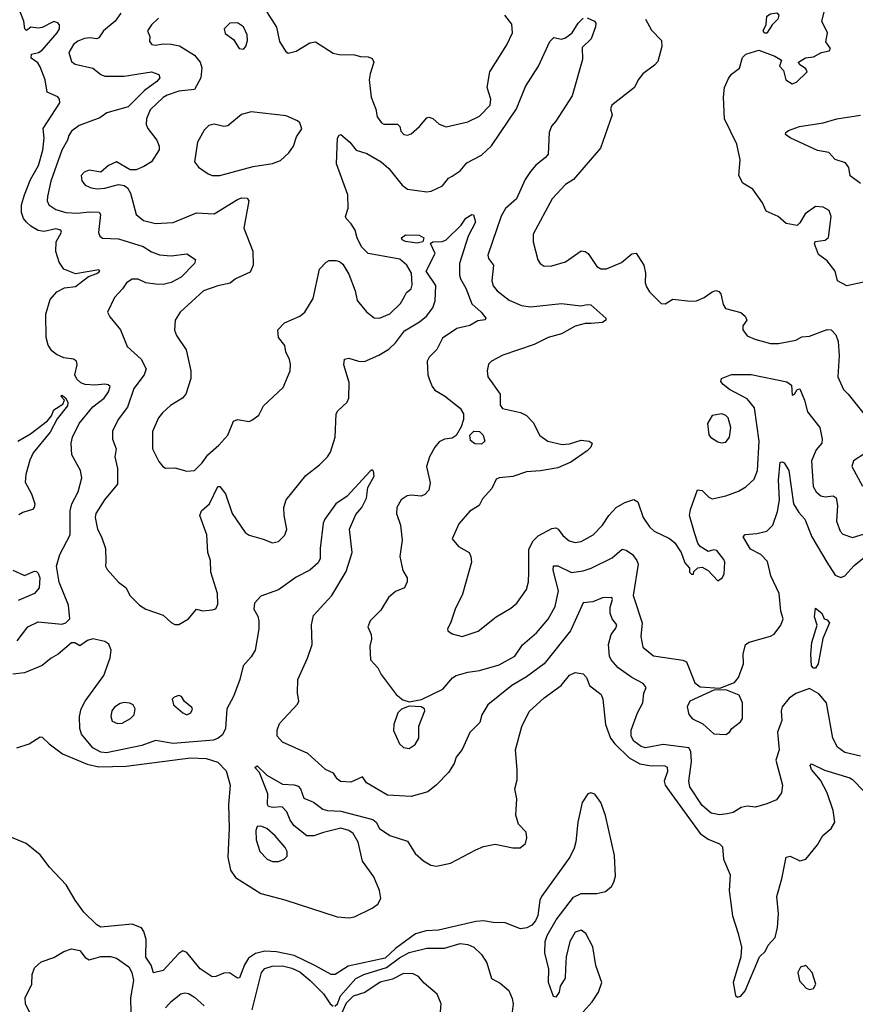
# Model space of a CAD drawing. Extents: x 1690054 to 1842981, y 782881 to 914114.
# Tile 54 of 256: x 1712850 to 1717129, y 819283 to 824322. Entities that reach past the tile are written whole.
import ezdxf

# ---------------------------------------------------------------- set-up
doc = ezdxf.new("R2010")
doc.units = 0

msp = doc.modelspace()

# ---------------------------------------------------------------- linework, layer by layer
at = {"layer": '0CON10XD'}
for points in [[(1712837.2, 821142.8), (1712890.8, 821215), (1712945, 821240), (1713065, 821227.5), (1713086.7, 821235), (1713106, 821255), (1713098.9, 821325), (1713052.5, 821442.5), (1713038.6, 821525), (1713054.8, 821585.2), (1713107.9, 821685), (1713108.9, 821808.9), (1713116.2, 821843.8), (1713148.5, 821905), (1713167.9, 821977.9), (1713161.9, 822015), (1713117.1, 822095), (1713114.1, 822154.1), (1713119.4, 822185), (1713153.6, 822255), (1713225, 822340.4), (1713282.7, 822385), (1713305, 822417.5), (1713312.9, 822445), (1713303.6, 822453.6), (1713286.1, 822456.1), (1713235, 822450.7), (1713184.7, 822454.7), (1713163.2, 822463.2), (1713141.7, 822481.7), (1713131.8, 822505), (1713143.5, 822555), (1713140.8, 822575), (1713125, 822584.5), (1713075, 822591.1), (1713038.1, 822608.1), (1713015, 822626.7), (1712995, 822657.1), (1712984.7, 822695), (1712983.8, 822815), (1713005, 822890), (1713040.8, 822929.2), (1713079.9, 822950.1), (1713135, 822955.7), (1713202.2, 823007.8), (1713245, 823023.1), (1713260, 823035), (1713255, 823042.5), (1713135, 823021.6), (1713075, 823046.1), (1713051.7, 823081.7), (1713034.8, 823135), (1713037.3, 823185), (1713064.5, 823235), (1713060.6, 823245), (1713035, 823252.3), (1712975, 823237.6), (1712945, 823242.5), (1712906.2, 823265), (1712885.2, 823285.2), (1712870, 823305), (1712859.6, 823335), (1712859.8, 823375), (1712874.3, 823425), (1712905.3, 823505), (1712946.7, 823575), (1712967.8, 823655), (1712975.7, 823715.7), (1712970.8, 823765), (1713055.8, 823895.8), (1713054, 823915), (1713045, 823928), (1712991.2, 823951.2), (1712980.6, 824015), (1712955, 824081.2), (1712942.1, 824102.1), (1712908, 824125), (1712910, 824145), (1712946.2, 824153.8), (1712965, 824166.5), (1713041.5, 824255), (1713052.9, 824275), (1713053.3, 824295), (1713045, 824306.7), (1713025, 824312.1), (1712965, 824282.1), (1712945, 824277.9), (1712906.7, 824283.3), (1712885, 824266.7), (1712876.1, 824276.1), (1712871.5, 824315), (1712843.5, 824385)], [(1713367.3, 824355), (1713338.2, 824315), (1713278.8, 824265), (1713255, 824229.4), (1713245, 824224.8), (1713208.9, 824228.9), (1713182, 824225), (1713147.6, 824212.4), (1713125.6, 824195), (1713101.1, 824155), (1713115, 824108.1), (1713134.4, 824094.4), (1713225, 824074.3), (1713265, 824041.1), (1713285, 824033.5), (1713385, 824032.9), (1713524.5, 824054.5), (1713562, 824042), (1713567.5, 824025), (1713551.4, 824005), (1713489.6, 823960.4), (1713405, 823875.9), (1713296.2, 823845), (1713259.8, 823820.2), (1713155, 823781.3), (1713115, 823751.5), (1713101.2, 823728.8), (1713095.3, 823705), (1713066.3, 823655), (1713010, 823495), (1712992.4, 823417.6), (1712990.8, 823395), (1712998.6, 823375), (1713035, 823350), (1713086, 823336), (1713145, 823332.2), (1713205, 823339), (1713257.1, 823337.1), (1713263.6, 823325), (1713253.6, 823233.6), (1713260, 823215), (1713274.5, 823204.5), (1713355, 823200.8), (1713482, 823162), (1713525, 823133.9), (1713565, 823118.2), (1713626, 823114), (1713705, 823123.6), (1713750.8, 823095), (1713745.7, 823075), (1713676, 823005), (1713625, 822976.8), (1713585, 822967.4), (1713545, 822968.6), (1713495.8, 822975.8), (1713456, 822994), (1713425, 822994.5), (1713396.9, 822975), (1713376.2, 822943.8), (1713335, 822900.8), (1713298.8, 822825), (1713311.2, 822801.2), (1713365.6, 822735), (1713399.6, 822649.6), (1713472.5, 822585), (1713496.9, 822535), (1713487.5, 822505), (1713434.7, 822435), (1713401.7, 822338.3), (1713354.1, 822275.9), (1713324.7, 822215.3), (1713325.5, 822175), (1713344.4, 822125), (1713337.8, 822085), (1713350.9, 822025), (1713351.1, 821945), (1713283.8, 821865), (1713239.6, 821795), (1713236.9, 821775), (1713248.8, 821715), (1713269.5, 821675), (1713288.5, 821615), (1713291.7, 821548.3), (1713288.8, 821525), (1713297.7, 821507.7), (1713355, 821443.8), (1713395, 821413.8), (1713414.3, 821375), (1713462.9, 821325), (1713495, 821305.5), (1713585, 821274.4), (1713625, 821236), (1713645, 821226.2), (1713665, 821226.2), (1713714.5, 821255.5), (1713755, 821305.6), (1713787.3, 821297.3), (1713835, 821301.2), (1713855, 821307.5), (1713865, 821330), (1713862.7, 821385), (1713828.9, 821495), (1713826.5, 821555), (1713813.1, 821595), (1713808.1, 821685), (1713772.5, 821785), (1713781.6, 821808.4), (1713822.1, 821845), (1713865, 821933.3), (1713875, 821933.3), (1713904.4, 821895), (1713938.2, 821795), (1714005, 821698), (1714025, 821684.3), (1714097, 821663), (1714145, 821644), (1714175, 821652), (1714206.8, 821683.2), (1714218.1, 821715), (1714203.9, 821783.9), (1714202, 821825), (1714214.7, 821865.3), (1714315, 821988.8), (1714385, 822044), (1714425.5, 822084.5), (1714441.1, 822108.9), (1714465.4, 822185), (1714470, 822305), (1714479.3, 822320.7), (1714526.2, 822363.8), (1714534.5, 822385), (1714536.5, 822465), (1714509.5, 822555), (1714513.8, 822585), (1714535, 822590), (1714584.7, 822574.7), (1714615, 822573.1), (1714689.2, 822605), (1714739.4, 822635), (1714775, 822668.5), (1714820.5, 822729.5), (1714896.4, 822775), (1714932.3, 822805), (1714965, 822847.3), (1714977.3, 822882.7), (1714981.2, 822961.2), (1714930.7, 823035), (1714977.7, 823125), (1714952.7, 823177.3), (1714964.7, 823185.3), (1715015, 823186.2), (1715034.4, 823195), (1715110.3, 823269.7), (1715135, 823306.7), (1715165, 823325.7), (1715173.8, 823323.8), (1715183.3, 823285), (1715146, 823214), (1715102.7, 823075), (1715101.8, 823015), (1715106.7, 822995), (1715135, 822948.8), (1715165, 822867.5), (1715213.6, 822825), (1715236.2, 822793.8), (1715233.8, 822786.2), (1715195, 822780), (1715155, 822756.1), (1715088.3, 822741.7), (1715015, 822692.5), (1714985.5, 822634.5), (1714946.2, 822595), (1714936, 822575), (1714940.5, 822505), (1714948.9, 822478.9), (1714961.9, 822445), (1714976.2, 822426.2), (1715025, 822397.8), (1715105, 822334.3), (1715122.7, 822305), (1715122.7, 822275), (1715111.3, 822238.7), (1715085, 822194.4), (1715065, 822180.4), (1715024.7, 822175.3), (1714998.5, 822161.5), (1714975.5, 822135), (1714947.9, 822085), (1714932.2, 822035), (1714950.9, 821950.9), (1714945, 821913.5), (1714925, 821892.2), (1714905, 821883.3), (1714855, 821889.4), (1714833.3, 821885), (1714804, 821865), (1714780.8, 821825), (1714780, 821795), (1714800, 821735), (1714808.7, 821658.7), (1714797.1, 821575), (1714812.2, 821502.2), (1714834.4, 821465), (1714834.4, 821445.6), (1714820, 821415), (1714773.8, 821395), (1714737.5, 821365), (1714699.2, 821300.8), (1714644, 821245), (1714632.5, 821215), (1714648.8, 821175), (1714650.7, 821150.7), (1714642.9, 821115), (1714645.7, 821045), (1714684.2, 821005), (1714701.1, 820971.1), (1714778.1, 820868.1), (1714811.7, 820841.7), (1714845, 820830), (1714906.5, 820843.5), (1715015.8, 820895), (1715066.8, 820953.2), (1715085, 820966), (1715145, 820983.1), (1715205, 820990.9), (1715305, 821020.6), (1715385, 821064.4), (1715425, 821123.3), (1715496.6, 821183.4), (1715556.2, 821253.8), (1715591.5, 821318.5), (1715608.1, 821398.1), (1715581.5, 821505), (1715583.8, 821526.2), (1715605, 821526.1), (1715675, 821493.4), (1715735, 821500.7), (1715775.8, 821514.2), (1715883, 821567), (1715935, 821611.4), (1715955, 821606.4), (1715987.2, 821585), (1716009.8, 821555), (1716016.9, 821535), (1715991.8, 821375), (1716036.9, 821235), (1716030.4, 821165), (1716040.9, 821110.9), (1716095, 821066.5), (1716245, 821044.4), (1716265, 821035.6), (1716307.5, 820927.5), (1716335, 820907.1), (1716435, 820900), (1716509.6, 820930.4), (1716530, 820955), (1716555.6, 821025), (1716554.4, 821075), (1716565.9, 821124.1), (1716584.5, 821135.5), (1716695, 821166.7), (1716713.6, 821176.4), (1716747, 821223), (1716760, 821255), (1716747.1, 821295), (1716738.2, 821385), (1716696.6, 821475), (1716678.7, 821548.7), (1716644.3, 821585), (1716592.1, 821612.1), (1716553.8, 821675), (1716565, 821686.9), (1716625, 821692), (1716675, 821703.9), (1716706.9, 821735), (1716730.4, 821805), (1716740.9, 821865), (1716735.5, 821965), (1716743.2, 822056.8), (1716755, 822060), (1716765, 822054), (1716787.9, 822015), (1716811.5, 821845), (1716839.3, 821799.3), (1716871.1, 821765), (1716906, 821675), (1716982.9, 821545), (1717025, 821478.9), (1717055, 821467.3), (1717075, 821475.5), (1717122.1, 821527.9), (1717175, 821571.3)], [(1714114.3, 824364.3), (1714164.3, 824284.3), (1714180.5, 824210.5), (1714211.2, 824161.2), (1714225, 824150), (1714265, 824160.8), (1714335, 824204), (1714365, 824208.8), (1714455, 824151.4), (1714485, 824143.1), (1714565, 824142), (1714595, 824132.9), (1714635, 824132.5), (1714654.2, 824124.2), (1714664, 824105), (1714643.8, 824045), (1714640, 824015), (1714650, 823925), (1714672.9, 823865), (1714680.9, 823825), (1714702.5, 823795), (1714715, 823787.5), (1714785, 823786.9), (1714795.7, 823775), (1714801.7, 823751.7), (1714817.5, 823735), (1714835, 823730.8), (1714855, 823738), (1714897.1, 823775), (1714935, 823820), (1714945, 823823.8), (1714965, 823816), (1714997.6, 823787.6), (1715034.5, 823774.5), (1715145, 823800), (1715205, 823828), (1715258.9, 823885), (1715262.5, 823915), (1715242.9, 823975), (1715257.3, 824055), (1715345, 824194.2), (1715374.1, 824255), (1715369.7, 824299.7), (1715334.2, 824345)], [(1717179.6, 822980.4), (1717085, 822960), (1717037.5, 822985), (1717025.7, 823035), (1716985, 823088.1), (1716941.1, 823121.1), (1716920, 823175), (1716923.3, 823186.7), (1716975, 823192.9), (1716991.9, 823208.1), (1717005.6, 823315), (1716995.4, 823345.4), (1716965, 823362.9), (1716925, 823366.7), (1716871.7, 823328.3), (1716845, 823282.5), (1716830.7, 823269.3), (1716775, 823279.2), (1716734.2, 823314.2), (1716671.7, 823341.7), (1716653.8, 823385), (1716604.4, 823454.4), (1716552, 823485), (1716532, 823525), (1716538.8, 823605), (1716522, 823685), (1716459.5, 823815), (1716453.3, 823925), (1716459.4, 823975), (1716478.6, 824021.4), (1716495, 824042.5), (1716535.8, 824074.2), (1716551.2, 824128.8), (1716567.5, 824145), (1716635, 824166), (1716716.7, 824135), (1716750, 824115), (1716740, 824085), (1716761.7, 824061.7), (1716773.8, 824013.8), (1716805.7, 823994.3), (1716827.8, 824002.2), (1716882.5, 824055), (1716875, 824070), (1716842.3, 824092.3), (1716837.5, 824105), (1716873.6, 824126.4), (1716915, 824132.2), (1716955, 824154), (1716995, 824163.3), (1717002.5, 824175), (1716978.3, 824208.3), (1716986, 824255), (1716957.1, 824315), (1716972.5, 824375)], [(1716675, 824253.3), (1716663.9, 824253.9), (1716657.5, 824265), (1716671.7, 824298.3), (1716675, 824340), (1716695, 824352.5), (1716727, 824357), (1716737.5, 824345), (1716732.5, 824325), (1716703.6, 824296.4), (1716675, 824253.3)], [(1713560, 824330), (1713525, 824295.8), (1713503.8, 824265), (1713516.1, 824236.1), (1713515, 824210), (1713525.9, 824195.9), (1713545, 824191.9), (1713585, 824198.2), (1713626, 824196), (1713667.7, 824187.8), (1713745, 824140.3), (1713774.1, 824104.1), (1713783.2, 824075), (1713776.8, 824025), (1713745, 823965.3), (1713665, 823955.8), (1713604.4, 823935), (1713585, 823924.1), (1713518.5, 823861.5), (1713499.6, 823815), (1713498.2, 823785), (1713506.7, 823765), (1713551.4, 823705), (1713563.8, 823675), (1713563.6, 823656.4), (1713524.2, 823595), (1713485, 823570.8), (1713445.5, 823554.5), (1713415, 823554.3), (1713345, 823594.2), (1713305, 823575.4), (1713265, 823541.8), (1713205, 823552.7), (1713179.1, 823540.9), (1713164.4, 823525), (1713167.2, 823497.2), (1713185.4, 823475.4), (1713215, 823461.8), (1713246.2, 823456.2), (1713285, 823459.6), (1713355, 823478.9), (1713385, 823474.3), (1713401.3, 823461.3), (1713417.5, 823435), (1713445.8, 823325), (1713484.2, 823295), (1713545, 823278.9), (1713635, 823284.5), (1713755, 823333.8), (1713845, 823328.5), (1713965, 823402.2), (1713985, 823410.6), (1714015, 823408), (1714023.8, 823395), (1713997.3, 823255), (1714042.8, 823137.2), (1714045.4, 823065), (1714030.6, 823029.4), (1713955, 822996.4), (1713926.9, 822973.1), (1713865, 822960.5), (1713790.8, 822935), (1713672, 822825), (1713646, 822785), (1713643, 822733), (1713652, 822705), (1713702.4, 822632.4), (1713725.4, 822525.4), (1713725.4, 822485), (1713701.1, 822405), (1713684.2, 822385), (1713622.4, 822347.6), (1713580.3, 822309.7), (1713560.8, 822285), (1713530, 822215), (1713530, 822125), (1713561.7, 822061.7), (1713582.5, 822035), (1713596.7, 822026.7), (1713645, 822028), (1713705, 822010.8), (1713745, 822014.2), (1713785, 822054.3), (1713812.9, 822095), (1713870, 822145), (1713915.8, 822195), (1713945, 822267.5), (1713965, 822276.2), (1714025, 822266.2), (1714038.3, 822271.7), (1714075, 822297.5), (1714098.8, 822345), (1714199.7, 822440.3), (1714235.6, 822524.4), (1714237, 822557), (1714232.1, 822582.1), (1714212.2, 822622.2), (1714206.9, 822655), (1714174.5, 822695), (1714171.9, 822735), (1714205, 822770), (1714285, 822804.6), (1714309.5, 822825), (1714351.9, 822895), (1714384.4, 823045.6), (1714419.5, 823080.5), (1714435, 823090), (1714469.5, 823089.5), (1714487.5, 823085), (1714505, 823070), (1714535, 823020), (1714567.5, 822935), (1714578, 822885), (1714625, 822826.2), (1714665, 822795.7), (1714692.5, 822795), (1714745, 822815.8), (1714800.2, 822869.8), (1714820.8, 822905), (1714830, 822925), (1714855, 822944), (1714859.5, 822965), (1714855.6, 823025), (1714831.4, 823065), (1714797, 823097), (1714635, 823126), (1714599.5, 823159.5), (1714578, 823205), (1714567.5, 823245), (1714547.9, 823277.9), (1714522, 823305), (1714518, 823315), (1714531.7, 823358.3), (1714529.5, 823425), (1714471.5, 823585), (1714476.9, 823715), (1714485, 823731.2), (1714495, 823734), (1714540.8, 823695), (1714573.3, 823655), (1714627.4, 823637.4), (1714700, 823595), (1714739.8, 823559.7), (1714807.9, 823475), (1714835, 823454), (1714935, 823441.2), (1714956.2, 823443.8), (1715015, 823471.1), (1715045, 823510.6), (1715065, 823521.5), (1715105, 823547.8), (1715140.2, 823589.8), (1715215, 823629.3), (1715265, 823676), (1715393.8, 823866.2), (1715439.7, 823980.3), (1715507.1, 824085), (1715565, 824210), (1715585, 824231.2), (1715625, 824222), (1715645, 824228.8), (1715678.8, 824255), (1715710, 824305), (1715735, 824330)], [(1713995, 824170.8), (1714008.6, 824185), (1714016.7, 824215), (1714014.3, 824245), (1713996, 824285), (1713965, 824306), (1713926.2, 824303.8), (1713897.5, 824275), (1713901.7, 824251.7), (1713945, 824220), (1713973.8, 824175), (1713995, 824170.8)], [(1715755, 824332), (1715793.8, 824313.8), (1715800, 824305), (1715797.5, 824285), (1715776.6, 824223.4), (1715730.5, 824179.5), (1715731.7, 824118.3), (1715678.1, 823931.9), (1715595, 823802.9), (1715573.4, 823776.6), (1715560.8, 823745), (1715556.1, 823633.9), (1715543.1, 823616.9), (1715492.7, 823577.3), (1715465.3, 823544.7), (1715438.5, 823505), (1715393.5, 823405), (1715337.5, 823355), (1715315, 823316), (1715247.6, 823117.6), (1715250.2, 823100.2), (1715275.6, 823065), (1715266.9, 822985), (1715275, 822960.8), (1715295, 822934.4), (1715356.9, 822886.9), (1715418.7, 822858.7), (1715465, 822853.3), (1715625, 822869.5), (1715722.4, 822857.6), (1715755, 822864.5), (1715775, 822861.9), (1715850.8, 822795), (1715850.8, 822785), (1715835, 822772.2), (1715776.7, 822766.7), (1715745, 822766.8), (1715695, 822753.1), (1715625, 822714.6), (1715556, 822695), (1715485, 822659.4), (1715324.6, 822605.4), (1715265.9, 822574.1), (1715251.2, 822558.8), (1715244.2, 822525), (1715247.5, 822495), (1715310, 822405), (1715310, 822350), (1715322, 822332), (1715415, 822311.1), (1715445, 822296.9), (1715479.9, 822259.9), (1715514, 822194), (1715555, 822164.5), (1715628, 822148), (1715665, 822151.8), (1715725, 822170), (1715765.5, 822165.5), (1715781.2, 822155), (1715774.3, 822135), (1715755.6, 822115), (1715672.7, 822057.2), (1715605, 822029.1), (1715517.1, 822012.9), (1715445, 822007.8), (1715375, 821984.5), (1715305, 821978.1), (1715290, 821970), (1715267.2, 821922.8), (1715220.2, 821869.8), (1715202.2, 821835), (1715155, 821807.5), (1715098.3, 821741.7), (1715064.2, 821665.8), (1715096, 821625), (1715151.2, 821595), (1715160.8, 821575), (1715163.1, 821545), (1715117.6, 821382.4), (1715078.9, 821305), (1715055.8, 821234.2), (1715040, 821205), (1715042.5, 821195), (1715065, 821178.8), (1715115, 821164.4), (1715196.9, 821193.1), (1715290, 821265), (1715365, 821310.8), (1715395, 821336), (1715444.4, 821405), (1715455.5, 821445), (1715456.9, 821495), (1715457.1, 821612.9), (1715478.8, 821655), (1715505, 821680), (1715575, 821717.7), (1715595, 821720.9), (1715606.9, 821715), (1715631.7, 821681.7), (1715664, 821654), (1715695, 821645.6), (1715725, 821650.9), (1715786.7, 821685), (1715834.4, 821735), (1715866.2, 821785), (1715904.8, 821825.2), (1715948.3, 821851.7), (1715995, 821866.5), (1716014.6, 821854.6), (1716042.2, 821775), (1716075, 821726), (1716098.8, 821705), (1716177, 821667), (1716204.1, 821644.1), (1716236.2, 821595), (1716255, 821542.5), (1716280, 821515), (1716280, 821495), (1716290, 821485), (1716300, 821485), (1716301.7, 821498.3), (1716323, 821517), (1716345, 821520), (1716375, 821502.5), (1716425, 821450), (1716447.5, 821465), (1716456.7, 821485), (1716460, 821545), (1716455, 821560), (1716420, 821605), (1716405, 821608.8), (1716375, 821600), (1716335, 821626.2), (1716323.2, 821643.2), (1716305.6, 821695), (1716279.1, 821785), (1716284.6, 821815), (1716321.2, 821915), (1716345, 821912.9), (1716378.7, 821878.7), (1716395, 821870), (1716465.9, 821885.9), (1716530.7, 821909.3), (1716568.3, 821931.7), (1716610, 821970), (1716628.5, 822015), (1716636.5, 822165), (1716612.9, 822335), (1716575, 822381.3), (1716485, 822428.9), (1716452, 822455), (1716440.3, 822470.3), (1716444.2, 822485), (1716494.3, 822505.7), (1716595, 822506.4), (1716778.2, 822468.2), (1716802.1, 822452.1), (1716805, 822400), (1716817.5, 822405), (1716830.7, 822429.3), (1716845, 822432.5), (1716867.9, 822375), (1716883.8, 822315), (1716947.8, 822235), (1716958.9, 822175), (1716956.7, 822155), (1716929.1, 822120.9), (1716904.2, 822065), (1716913.6, 821933.6), (1716927.8, 821905), (1716952.5, 821885), (1716975, 821880.7), (1717015.4, 821885.4), (1717031.1, 821875), (1717037.2, 821835), (1717031.8, 821755), (1717051.5, 821705), (1717065, 821688.1), (1717115, 821671.8), (1717192.9, 821695)], [(1716054.2, 824325), (1716085, 824268.8), (1716136.2, 824215), (1716138, 824185), (1716117.5, 824107.5), (1716101.1, 824088.9), (1716040, 824045), (1716016, 824015), (1715998, 823975), (1715881.9, 823885), (1715875.8, 823865.8), (1715882.9, 823835), (1715824.3, 823665), (1715686, 823504), (1715645, 823477.8), (1715577.1, 823405), (1715479.2, 823225), (1715480, 823185), (1715503.5, 823093.5), (1715515, 823073.8), (1715535, 823060), (1715575, 823062.9), (1715645, 823083.1), (1715725, 823138.9), (1715745, 823135.6), (1715760.8, 823125), (1715805, 823059.2), (1715825, 823046.9), (1715855, 823046.7), (1715930.7, 823079.3), (1715985, 823124), (1716007, 823127), (1716045.8, 823065), (1716054.1, 823024.1), (1716052, 822975), (1716060, 822955), (1716075, 822930), (1716135, 822870), (1716155, 822867.5), (1716195, 822892.5), (1716285, 822881.2), (1716315, 822884), (1716355, 822900.8), (1716395, 822930), (1716415, 822936), (1716430.7, 822930.7), (1716439.5, 822919.5), (1716452.5, 822865), (1716464.3, 822844.3), (1716543.2, 822823.2), (1716565.5, 822805.5), (1716574, 822785), (1716552.9, 822755), (1716552, 822735), (1716575, 822704.2), (1716615, 822687.1), (1716695, 822665.6), (1716735, 822664.4), (1716825, 822681.9), (1716855, 822699.2), (1716895, 822703.1), (1716985, 822736), (1717005, 822734.3), (1717029.2, 822709.2), (1717041.8, 822675), (1717046.5, 822603.5), (1717038.9, 822495), (1717069.1, 822429.1), (1717092.5, 822405), (1717181.2, 822295)], [(1713875, 823524.1), (1714045, 823570), (1714144.4, 823585.6), (1714185, 823602), (1714228.7, 823641.3), (1714252.5, 823675), (1714267.4, 823722.6), (1714293.9, 823763.9), (1714284.1, 823794.1), (1714272.5, 823805), (1714215, 823830.8), (1714035, 823850), (1713985, 823836.5), (1713915, 823778.4), (1713895, 823774.7), (1713845, 823787.5), (1713819.1, 823780.9), (1713795, 823757.5), (1713761.1, 823695), (1713744.2, 823594.2), (1713765, 823566.5), (1713815, 823534), (1713835.3, 823525.3), (1713875, 823524.1)], [(1717155, 823484), (1717102.7, 823522.7), (1717096.2, 823565), (1717079.1, 823589.1), (1717025, 823606.9), (1716993, 823643), (1716935, 823652.5), (1716795, 823717.5), (1716771.2, 823735), (1716773.8, 823745), (1716786.7, 823755), (1716843.3, 823775), (1716965, 823793.6), (1717035, 823814.4), (1717155, 823833.5)], [(1714885, 823178.5), (1714825, 823186.2), (1714807.8, 823195), (1714805.6, 823205), (1714825, 823221.5), (1714895, 823218.7), (1714919.1, 823205), (1714915, 823184.4), (1714885, 823178.5)], [(1712839.4, 822165), (1712905, 822201.9), (1712991.6, 822268.4), (1713012.5, 822295), (1713025, 822326), (1713070, 822355), (1713080, 822375), (1713060, 822395), (1713065, 822400), (1713085, 822387.5), (1713095.7, 822365), (1713094, 822345), (1713041.1, 822278.9), (1713005, 822210.4), (1712919.1, 822105), (1712901.9, 822068.1), (1712880.9, 821995), (1712877.9, 821955), (1712910, 821895), (1712926.5, 821845), (1712924.3, 821825), (1712915, 821814.4), (1712865, 821799.5), (1712845, 821787.5)], [(1716445, 822156.2), (1716465, 822160), (1716484, 822185), (1716491.9, 822235), (1716477.1, 822285), (1716465, 822296.9), (1716445, 822304), (1716395, 822296.2), (1716372.5, 822255), (1716378, 822198), (1716387.5, 822185), (1716425, 822161.2), (1716445, 822156.2)], [(1715215, 822149.4), (1715181.1, 822151.1), (1715158, 822168), (1715155.5, 822195), (1715175, 822216.7), (1715203.8, 822215), (1715223.1, 822195), (1715231.4, 822165), (1715215, 822149.4)], [(1717171.8, 822098.2), (1717119.2, 822065), (1717110.8, 822035), (1717165, 821934.2)], [(1717155, 820552.9), (1717075, 820570.9), (1717038.3, 820598.3), (1717014.5, 820645.5), (1716980.6, 820825), (1716941.5, 820871.5), (1716895, 820899.2), (1716825, 820874.3), (1716790.2, 820849.8), (1716754.5, 820805), (1716749.6, 820785), (1716753.2, 820735), (1716731, 820675), (1716738.6, 820585), (1716722.6, 820532.6), (1716756.2, 820405), (1716751.2, 820365), (1716725, 820330), (1716675, 820308.8), (1716617.7, 820292.3), (1716575, 820296), (1716545, 820290), (1716503.3, 820265), (1716472.9, 820257.1), (1716432.9, 820252.9), (1716390.4, 820260.4), (1716345, 820300.9), (1716281.1, 820395), (1716276.8, 820425), (1716289.8, 820525), (1716285.8, 820575.8), (1716276.7, 820595), (1716145, 820611.9), (1716055, 820594.7), (1716031.9, 820601.9), (1715995, 820628.9), (1715981.2, 820655), (1715980.4, 820685), (1716013.2, 820775), (1716040.8, 820825), (1716045.7, 820875), (1716057.1, 820905), (1716042.9, 820925), (1715985, 820955.8), (1715913.9, 821005), (1715878.2, 821045), (1715870, 821065), (1715865.4, 821125), (1715877.8, 821175), (1715902.3, 821207.7), (1715907.5, 821225), (1715882.9, 821255), (1715874.3, 821285), (1715874.2, 821315), (1715885.3, 821355), (1715881.2, 821365), (1715835, 821362.8), (1715785, 821343.1), (1715735, 821337.1), (1715669.6, 821195), (1715536.2, 821025), (1715445, 820958.6), (1715370.6, 820915), (1715247.5, 820815), (1715216.2, 820765), (1715205.5, 820724.5), (1715155, 820674), (1715115, 820586.2), (1715085, 820548), (1715074.3, 820515), (1715045, 820468.8), (1714985, 820406.2), (1714939.7, 820370.3), (1714855, 820346.7), (1714732.9, 820352.9), (1714626.2, 820416.2), (1714605, 820446.9), (1714545, 820419.1), (1714493.1, 820423.1), (1714476.2, 820436.2), (1714457.5, 820465), (1714415, 820484.6), (1714325, 820566.9), (1714194.7, 820624.7), (1714168.8, 820655), (1714167.7, 820685), (1714180.6, 820719.4), (1714271.7, 820818.3), (1714280, 820835), (1714272.7, 820877.3), (1714274.5, 820945), (1714323.6, 821055), (1714347.5, 821125), (1714344.7, 821225), (1714355, 821272.5), (1714448.1, 821375), (1714521.5, 821498.5), (1714552.5, 821595), (1714538.2, 821715), (1714571.1, 821788.9), (1714601.9, 821825), (1714626.1, 821873.9), (1714632.5, 821927.5), (1714664.2, 821985), (1714661.2, 822011.2), (1714655, 822017.5), (1714645, 822011.2), (1714526.2, 821883.8), (1714469.4, 821845), (1714412.5, 821765), (1714404.4, 821745), (1714388.2, 821615), (1714389.1, 821565), (1714377.7, 821542.3), (1714335.3, 821504.7), (1714265, 821468.7), (1714175, 821403.8), (1714085, 821371.6), (1714052, 821335), (1714048, 821305), (1714070, 821270), (1714074.6, 821245), (1714073.8, 821203.8), (1714055.6, 821095.6), (1714035, 821060.6), (1713994.3, 821015), (1713976.8, 820945), (1713945, 820857.5), (1713909.7, 820795), (1713903.3, 820695), (1713887.7, 820662.3), (1713865.7, 820645), (1713842.5, 820635), (1713635, 820618.3), (1713545, 820633.4), (1713475, 820608.1), (1713295, 820570.4), (1713265, 820573.5), (1713223.5, 820595), (1713166.4, 820665), (1713156.9, 820695), (1713155.4, 820755), (1713165.4, 820795), (1713185.4, 820835), (1713280.9, 820965), (1713313.4, 821056.6), (1713318.6, 821095), (1713306.3, 821126.3), (1713285, 821138.8), (1713225, 821152.7), (1713196.2, 821145), (1713157, 821117), (1713132, 821132), (1713115, 821132.9), (1713047.1, 821075), (1713011.4, 821055), (1712965, 821016.7), (1712875, 820978.9), (1712815, 820973.1)], [(1712815, 821504.4), (1712875, 821478), (1712925, 821500), (1712935, 821498), (1712945, 821488.8), (1712953.5, 821465), (1712950, 821415), (1712925.7, 821385), (1712841.2, 821348.8)], [(1716925, 821003.3), (1716915, 821003.3), (1716904.7, 821014.7), (1716901.8, 821075), (1716905.4, 821135), (1716932.7, 821222.7), (1716920, 821265), (1716925, 821310), (1716957.5, 821285), (1716970, 821255), (1716985, 821250), (1716996.2, 821235), (1716962, 821155), (1716939.1, 821025), (1716925, 821003.3)], [(1712835, 820596.2), (1712897.5, 820615), (1712955, 820651.2), (1712965, 820650), (1713000, 820615), (1713068.2, 820565), (1713195, 820511.3), (1713255, 820498.7), (1713395, 820501.2), (1713725, 820543.9), (1713805, 820541.2), (1713865, 820522.1), (1713906.9, 820476.9), (1713928.4, 820405), (1713919.1, 820305), (1713923, 820185), (1713916.3, 820035), (1713929.6, 819969.6), (1713955, 819931.9), (1714085, 819850), (1714207.9, 819817.9), (1714475, 819730.6), (1714535, 819725.9), (1714565, 819729.6), (1714655, 819774.5), (1714682.9, 819795), (1714699.6, 819825), (1714691.8, 819865), (1714663.2, 819935), (1714605.1, 820015), (1714583, 820113), (1714557.1, 820157.1), (1714535, 820172.1), (1714495, 820184), (1714405, 820162.7), (1714355.7, 820144.3), (1714319.4, 820145), (1714255, 820195.4), (1714234.8, 820225), (1714217.2, 820267.2), (1714193.3, 820293.3), (1714145, 820290), (1714123.6, 820295), (1714118.2, 820305), (1714120, 820360), (1714078.3, 820468.3), (1714053.8, 820495), (1714065, 820502.5), (1714115.9, 820455.9), (1714195, 820409.2), (1714255, 820406.7), (1714275, 820400), (1714288.1, 820385), (1714305, 820338.6), (1714355, 820316.7), (1714402, 820282), (1714425.3, 820275.3), (1714495, 820271.7), (1714658.1, 820228.1), (1714674.8, 820215), (1714693.1, 820183.1), (1714745, 820147.3), (1714835, 820117.1), (1714875.7, 820055), (1714917, 820017), (1714955, 819994.4), (1714985, 819990.4), (1715055, 820004.6), (1715185, 820073.1), (1715225, 820090.4), (1715285, 820101.5), (1715375.6, 820084.4), (1715413.2, 820083.2), (1715439.4, 820105), (1715446.9, 820135), (1715444, 820164), (1715403.9, 820203.9), (1715391.2, 820251.2), (1715395.9, 820334.1), (1715386, 820385), (1715397.7, 820432.3), (1715398, 820485), (1715388.6, 820585), (1715420.5, 820705), (1715458.8, 820781.2), (1715535, 820851.2), (1715622.9, 820915), (1715665, 820968), (1715695, 820980.2), (1715735, 820974.7), (1715751.9, 820955), (1715768.2, 820915), (1715827.5, 820867.5), (1715835.3, 820845.3), (1715850, 820715), (1715874.5, 820645), (1715896.8, 820615), (1715970, 820545), (1716025, 820513.3), (1716074.5, 820504.5), (1716153.8, 820503.8), (1716165, 820496.5), (1716166.6, 820475), (1716149.8, 820425), (1716155.3, 820405), (1716175.1, 820375.1), (1716335, 820157.5), (1716375, 820127.7), (1716433.5, 820103.5), (1716448.2, 820088.2), (1716453.9, 820025), (1716488.2, 819945), (1716482.7, 819865), (1716499.5, 819735), (1716529.6, 819645), (1716545.4, 819575), (1716541.8, 819525), (1716504, 819394), (1716515, 819327.5), (1716525, 819318.8), (1716543.3, 819325), (1716565, 819351.2), (1716638, 819525), (1716666.7, 819553.3), (1716682, 819585), (1716718.6, 819625), (1716730, 819675), (1716735.6, 819745), (1716726.9, 819835), (1716753.3, 819925), (1716774.4, 820035), (1716795, 820040.6), (1716845, 820017.7), (1716875, 820025.4), (1716935, 820099.5), (1716962.5, 820147.5), (1717005, 820182.2), (1717024.2, 820215), (1717015.2, 820275), (1716984.2, 820365), (1716950.7, 820430.7), (1716903.8, 820485), (1716898, 820505), (1716905, 820513.8), (1716971.1, 820481.1), (1717101.1, 820441.1), (1717115, 820433.9), (1717175, 820370)], [(1716465, 820664.2), (1716484.4, 820675.6), (1716496.7, 820695), (1716540.8, 820729.2), (1716550.9, 820745), (1716550.3, 820825), (1716534.4, 820865), (1716465, 820892.9), (1716405, 820891.2), (1716282.2, 820835), (1716268.6, 820805), (1716276.3, 820766.3), (1716294.6, 820744.6), (1716348.3, 820718.3), (1716405, 820667.1), (1716465, 820664.2)], [(1713350.3, 820720.3), (1713375, 820721.5), (1713418, 820745), (1713435.8, 820765), (1713440.8, 820795), (1713430, 820815), (1713414.4, 820824.4), (1713385, 820828.1), (1713365, 820821.9), (1713336.1, 820803.9), (1713322.2, 820785), (1713316.7, 820755), (1713322.6, 820732.6), (1713350.3, 820720.3)], [(1713705, 820764.5), (1713725.5, 820775), (1713734, 820794), (1713731.4, 820801.4), (1713692.9, 820832.9), (1713678.3, 820858.3), (1713665, 820862.5), (1713640, 820855), (1713630, 820845), (1713637.5, 820815), (1713684.6, 820774.6), (1713705, 820764.5)], [(1714845, 820592), (1714875, 820612), (1714893.3, 820645), (1714894.5, 820705.5), (1714924, 820785), (1714923.3, 820795), (1714905.7, 820805.7), (1714845, 820808.8), (1714805, 820794), (1714786.2, 820775), (1714766, 820715), (1714764.4, 820684.4), (1714795, 820616.2), (1714815, 820597.5), (1714845, 820592)], [(1715736, 819244), (1715781.1, 819295), (1715814.1, 819345), (1715831.2, 819395), (1715800.8, 819480.8), (1715785, 819577.5), (1715748.5, 819645), (1715725, 819662.9), (1715695, 819651.1), (1715667.2, 819605), (1715647.7, 819525), (1715644.4, 819465), (1715642.7, 819417.3), (1715617.5, 819375), (1715612.5, 819345), (1715595, 819320), (1715583, 819323), (1715557.5, 819395), (1715559.1, 819465), (1715538.5, 819545), (1715540.4, 819605), (1715550.8, 819635), (1715596.2, 819715), (1715685, 819831.5), (1715725, 819849.5), (1715805, 819850), (1715850.3, 819859.7), (1715880, 819885), (1715893, 819907), (1715901.2, 819938.8), (1715896.4, 820045), (1715849.2, 820249.2), (1715825.9, 820315.9), (1715795, 820357.5), (1715775, 820365.5), (1715759.8, 820360.2), (1715730.7, 820315), (1715708.1, 820215), (1715698.2, 820115), (1715688.7, 820081.3), (1715667.3, 820035), (1715521.6, 819835), (1715512.9, 819815), (1715503.5, 819736.5), (1715490.5, 819709.5), (1715471.7, 819688.3), (1715446, 819674), (1715415, 819668.9), (1715335, 819698.9), (1715275, 819700.9), (1715225, 819710), (1715185, 819705.8), (1714995, 819661.6), (1714930.5, 819659.5), (1714877.1, 819642.9), (1714775, 819568.7), (1714721.9, 819518.1), (1714531.9, 819478.1), (1714465, 819435.4), (1714445, 819436.1), (1714361, 819481), (1714255, 819531.9), (1714165, 819551.9), (1714105, 819554.9), (1714057, 819543), (1714021.2, 819518.8), (1714000.5, 819485), (1713975, 819418.8), (1713965, 819416.2), (1713924.5, 819444.5), (1713895, 819441.6), (1713855, 819424.2), (1713835, 819423.7), (1713774, 819464), (1713705, 819547.5), (1713685, 819555.8), (1713665, 819541.9), (1713585, 819455.8), (1713535, 819444.4), (1713522.6, 819482.6), (1713495, 819524), (1713497.1, 819615), (1713485.5, 819655), (1713473.4, 819673.4), (1713425, 819693.5), (1713265, 819677.1), (1713245, 819689.6), (1713178.6, 819755), (1713134.2, 819815.8), (1713087.3, 819895), (1713003.2, 819985), (1712955, 820048.4), (1712883.1, 820105), (1712800.6, 820140.6)], [(1714175, 820014.4), (1714204.2, 820025.8), (1714219.5, 820040.5), (1714220, 820065), (1714210, 820085), (1714157.5, 820145), (1714115, 820182), (1714085, 820194), (1714065, 820192.5), (1714058.3, 820171.7), (1714060, 820125), (1714079.2, 820065), (1714116.2, 820025), (1714145, 820014.4), (1714175, 820014.4)], [(1712903.1, 819235), (1712879.2, 819285), (1712878, 819315), (1712911.4, 819385), (1712914.3, 819435), (1712925, 819470), (1712960.3, 819499.7), (1713025, 819522.2), (1713075, 819553.5), (1713115, 819567.1), (1713158.2, 819558.2), (1713185, 819522.5), (1713205, 819510), (1713265, 819527.3), (1713315, 819527.9), (1713345, 819518.2), (1713408, 819475), (1713424.1, 819445), (1713432.7, 819405), (1713416.4, 819315), (1713419.8, 819165)], [(1714464, 819274), (1714476.6, 819285), (1714493.4, 819326.6), (1714570.7, 819415), (1714612.5, 819435), (1714728.5, 819471.5), (1714795, 819521), (1714845, 819548), (1714935, 819570.3), (1715025, 819569.5), (1715105, 819593.5), (1715145, 819588.9), (1715175.8, 819575), (1715215, 819537.1), (1715241.8, 819495), (1715265.6, 819415), (1715310.9, 819390.9), (1715353.9, 819353.9), (1715372.3, 819312.3), (1715377.5, 819285), (1715371.9, 819245)], [(1714040.4, 819255), (1714088.8, 819445), (1714105, 819465.4), (1714142.5, 819477.5), (1714195, 819480.2), (1714242.9, 819467.1), (1714285, 819448.8), (1714337.1, 819405), (1714405, 819335.5), (1714439.5, 819285), (1714455, 819273.1)], [(1716895, 819359.2), (1716915, 819364.2), (1716925.8, 819385), (1716907.5, 819445), (1716875, 819481.2), (1716847.7, 819472.3), (1716834.3, 819445.7), (1716843, 819403), (1716876.7, 819365), (1716895, 819359.2)], [(1715002.2, 819225), (1715008, 819285), (1714987.5, 819335), (1714920.2, 819390.2), (1714891.4, 819425), (1714865, 819439.1), (1714815, 819440.8), (1714758.4, 819411.6), (1714695, 819396.2), (1714617.4, 819342.6), (1714558, 819325), (1714521.3, 819288.7), (1714497.5, 819235)], [(1713596.8, 819265), (1713625, 819297.3), (1713675, 819335.5), (1713695, 819340.9), (1713715, 819338.2), (1713745, 819320), (1713795, 819275.5)]]:
    msp.add_lwpolyline(points, dxfattribs=at)

doc.saveas('drawing.dxf')
